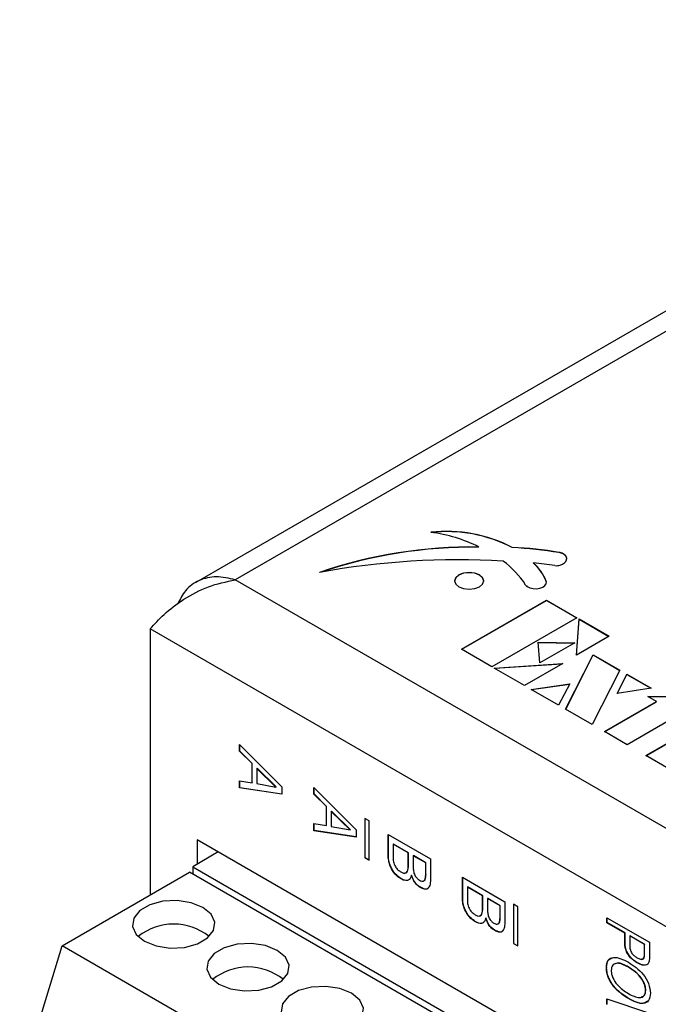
# Model space of a CAD drawing. Header units: millimetres. Extents: x 28 to 178, y 29 to 265.
# Tile 57 of 92: x 59 to 80, y 200 to 233. Entities that reach past the tile are written whole.
import ezdxf

# ---------------------------------------------------------------- set-up
doc = ezdxf.new("R2010")
doc.units = ezdxf.units.MM

msp = doc.modelspace()

# ---------------------------------------------------------------- linework, layer by layer
at = {"color": 7, "linetype": 'Continuous', "lineweight": 30}
for p, q in [((101.497, 235.706), (64.41, 214.296)), ((102.497, 235.607), (65.727, 214.38)), ((73.843, 215.466), (73.843, 215.474)), ((74.951, 215.452), (74.951, 215.46)), ((76.513, 215.285), (76.513, 215.294)), ((76.646, 215.243), (76.646, 215.251)), ((75.663, 214.941), (75.663, 214.949)), ((102.497, 193.154), (65.727, 214.38)), ((76.081, 214.327), (76.081, 214.336)), ((76.087, 214.307), (76.087, 214.315)), ((76.089, 214.287), (76.087, 214.307)), ((73.261, 212.073), (76.089, 213.705)), ((73.268, 212.068), (76.089, 213.697)), ((76.089, 213.705), (77.105, 213.119)), ((76.089, 213.697), (76.089, 213.705)), ((76.089, 213.697), (77.098, 213.115)), ((77.105, 213.119), (74.276, 211.486)), ((77.089, 211.872), (77.177, 213.077)), ((77.089, 211.873), (77.177, 213.069)), ((77.177, 213.077), (78.177, 212.5)), ((77.177, 213.069), (77.177, 213.077)), ((77.177, 213.069), (78.17, 212.496)), ((102.497, 189.888), (62.899, 212.747)), ((62.899, 212.747), (62.899, 203.888)), ((78.177, 212.5), (77.089, 211.872)), ((75.809, 212.3), (77.032, 212.282)), ((75.872, 211.612), (75.809, 212.3)), ((75.81, 212.291), (77.018, 212.274)), ((77.032, 212.282), (75.872, 211.612)), ((74.276, 211.486), (73.261, 212.073)), ((76.728, 210.071), (77.641, 211.888)), ((76.731, 210.069), (77.641, 211.88)), ((77.641, 211.888), (78.538, 211.37)), ((77.641, 211.88), (77.641, 211.888)), ((77.641, 211.88), (78.535, 211.364)), ((74.349, 211.444), (76.633, 211.591)), ((74.361, 211.437), (76.617, 211.582)), ((76.633, 211.591), (75.364, 210.858)), ((75.364, 210.858), (74.349, 211.444)), ((78.538, 211.37), (77.616, 209.558)), ((78.44, 210.59), (78.766, 211.239)), ((78.444, 210.591), (78.766, 211.231)), ((78.766, 211.239), (79.572, 210.774)), ((78.766, 211.231), (78.766, 211.239)), ((78.766, 211.231), (79.561, 210.772)), ((75.585, 210.731), (76.864, 210.914)), ((75.597, 210.724), (76.859, 210.905)), ((76.864, 210.914), (76.492, 210.207)), ((76.492, 210.207), (75.585, 210.731)), ((79.572, 210.774), (78.44, 210.59)), ((79.469, 210.498), (81.608, 210.519)), ((79.483, 210.49), (81.594, 210.511)), ((78.018, 209.326), (79.759, 210.331)), ((78.026, 209.322), (79.759, 210.323)), ((79.759, 210.331), (79.469, 210.498)), ((79.759, 210.323), (79.759, 210.331)), ((77.616, 209.558), (76.728, 210.071)), ((80.521, 209.891), (78.78, 208.886)), ((79.4, 208.528), (81.431, 209.701)), ((79.407, 208.524), (81.431, 209.693)), ((78.78, 208.886), (78.018, 209.326)), ((65.869, 208.897), (67.283, 207.485)), ((65.869, 208.676), (65.869, 208.897)), ((65.876, 208.68), (65.876, 208.89)), ((65.876, 208.68), (65.869, 208.676)), ((66.286, 208.262), (65.869, 208.676)), ((66.293, 208.266), (65.876, 208.68)), ((66.293, 208.266), (66.286, 208.262)), ((66.286, 207.623), (66.286, 208.262)), ((66.293, 207.627), (66.293, 208.266)), ((80.162, 208.089), (79.4, 208.528)), ((66.456, 208.104), (66.449, 208.099)), ((66.449, 208.099), (66.449, 207.594)), ((67.079, 207.481), (66.449, 208.099)), ((67.086, 207.485), (66.456, 208.104)), ((65.869, 207.692), (66.286, 207.623)), ((65.869, 207.453), (65.869, 207.692)), ((65.876, 207.457), (65.876, 207.691)), ((66.293, 207.627), (66.286, 207.623)), ((66.449, 207.594), (67.079, 207.481)), ((65.876, 207.457), (65.869, 207.453)), ((67.283, 207.241), (65.869, 207.453)), ((67.283, 207.246), (65.876, 207.457)), ((67.086, 207.485), (67.079, 207.481)), ((67.283, 207.485), (67.283, 207.241)), ((68.344, 207.469), (69.758, 206.056)), ((68.344, 207.247), (68.344, 207.469)), ((68.351, 207.251), (68.344, 207.247)), ((68.761, 206.833), (68.344, 207.247)), ((68.351, 207.251), (68.351, 207.462)), ((68.768, 206.837), (68.351, 207.251)), ((68.768, 206.837), (68.761, 206.833)), ((68.761, 206.194), (68.761, 206.833)), ((68.768, 206.198), (68.768, 206.837)), ((68.931, 206.675), (68.924, 206.671)), ((68.924, 206.671), (68.924, 206.165)), ((69.554, 206.053), (68.924, 206.671)), ((69.561, 206.057), (68.931, 206.675)), ((68.344, 206.263), (68.761, 206.194)), ((68.344, 206.024), (68.344, 206.263)), ((68.351, 206.028), (68.351, 206.262)), ((70.182, 206.353), (70.041, 206.434)), ((70.041, 206.434), (70.041, 205.128)), ((70.048, 206.43), (70.048, 205.132)), ((70.182, 205.046), (70.182, 206.353)), ((68.351, 206.028), (68.344, 206.024)), ((69.758, 205.812), (68.344, 206.024)), ((69.758, 205.818), (68.351, 206.028)), ((68.768, 206.198), (68.761, 206.194)), ((68.924, 206.165), (69.554, 206.053)), ((69.561, 206.057), (69.554, 206.053)), ((69.758, 206.056), (69.758, 205.812)), ((76.122, 198.99), (64.455, 205.725)), ((64.455, 205.725), (64.455, 204.909)), ((70.819, 205.904), (72.233, 205.087)), ((70.819, 205.224), (70.819, 205.904)), ((70.826, 205.228), (70.826, 205.9)), ((65.162, 205.317), (64.313, 204.827)), ((65.162, 205.317), (65.162, 205.317)), ((70.989, 205.583), (70.982, 205.579)), ((71.489, 205.286), (70.982, 205.579)), ((70.982, 205.579), (70.982, 205.149)), ((71.497, 205.29), (70.989, 205.583)), ((71.497, 205.29), (71.489, 205.286)), ((71.489, 204.88), (71.489, 205.286)), ((71.497, 204.884), (71.497, 205.29)), ((70.048, 205.132), (70.041, 205.128)), ((70.041, 205.128), (70.182, 205.046)), ((70.048, 205.132), (70.182, 205.055)), ((70.826, 205.228), (70.819, 205.224)), ((71.66, 205.196), (71.653, 205.192)), ((71.653, 205.192), (71.653, 204.82)), ((72.07, 204.951), (71.653, 205.192)), ((72.077, 204.955), (71.66, 205.196)), ((72.077, 204.955), (72.07, 204.951)), ((72.07, 204.562), (72.07, 204.951)), ((72.077, 204.566), (72.077, 204.955)), ((72.233, 205.087), (72.233, 204.44)), ((59.965, 202.194), (64.207, 204.644)), ((74.107, 198.929), (64.207, 204.644)), ((64.313, 204.827), (75.273, 198.5)), ((64.313, 204.827), (64.313, 204.582)), ((71.497, 204.884), (71.489, 204.88)), ((71.255, 204.425), (71.248, 204.421)), ((71.601, 204.551), (71.594, 204.547)), ((72.077, 204.566), (72.07, 204.562)), ((73.294, 204.475), (74.708, 203.659)), ((73.294, 203.796), (73.294, 204.475)), ((73.301, 203.8), (73.301, 204.471)), ((71.902, 204.135), (71.895, 204.131)), ((73.464, 204.155), (73.457, 204.151)), ((73.457, 204.151), (73.457, 203.72)), ((73.964, 203.858), (73.457, 204.151)), ((73.971, 203.862), (73.464, 204.155)), ((73.301, 203.8), (73.294, 203.796)), ((73.971, 203.862), (73.964, 203.858)), ((73.964, 203.452), (73.964, 203.858)), ((73.971, 203.456), (73.971, 203.862)), ((74.135, 203.767), (74.128, 203.763)), ((74.128, 203.763), (74.128, 203.391)), ((74.545, 203.523), (74.128, 203.763)), ((74.552, 203.527), (74.135, 203.767)), ((74.708, 203.659), (74.708, 203.011)), ((73.971, 203.456), (73.964, 203.452)), ((74.552, 203.527), (74.545, 203.523)), ((74.545, 203.134), (74.545, 203.523)), ((74.552, 203.138), (74.552, 203.527)), ((75.132, 203.495), (74.991, 203.577)), ((74.991, 203.577), (74.991, 202.271)), ((74.998, 203.573), (74.998, 202.275)), ((75.132, 202.189), (75.132, 203.495)), ((73.73, 202.996), (73.723, 202.992)), ((74.076, 203.122), (74.069, 203.118)), ((74.552, 203.138), (74.545, 203.134)), ((78.102, 203.129), (79.516, 202.313)), ((78.102, 202.962), (78.102, 203.129)), ((78.109, 202.966), (78.109, 203.125)), ((74.377, 202.707), (74.369, 202.702)), ((78.109, 202.966), (78.102, 202.962)), ((78.7, 202.616), (78.102, 202.962)), ((78.707, 202.62), (78.109, 202.966)), ((78.707, 202.62), (78.7, 202.616)), ((78.7, 202.342), (78.7, 202.616)), ((78.707, 202.346), (78.7, 202.342)), ((78.707, 202.346), (78.707, 202.62)), ((78.87, 202.526), (78.863, 202.522)), ((78.863, 202.522), (78.863, 202.219)), ((79.353, 202.24), (78.863, 202.522)), ((79.36, 202.244), (78.87, 202.526)), ((79.516, 202.313), (79.516, 201.837)), ((58.55, 197.54), (59.965, 202.194)), ((69.864, 196.479), (59.965, 202.194)), ((74.998, 202.275), (74.991, 202.271)), ((74.991, 202.271), (75.132, 202.189)), ((74.998, 202.275), (75.132, 202.197)), ((78.764, 201.999), (78.757, 201.995)), ((79.36, 202.244), (79.353, 202.24)), ((79.353, 201.923), (79.353, 202.24)), ((79.36, 201.927), (79.36, 202.244)), ((79.36, 201.927), (79.353, 201.923)), ((78.091, 201.468), (78.084, 201.463)), ((78.825, 201.485), (78.818, 201.481)), ((79.115, 201.631), (79.108, 201.627)), ((79.396, 200.714), (79.389, 200.71)), ((78.102, 200.428), (79.516, 199.947)), ((78.102, 200.24), (78.102, 200.428)), ((78.109, 200.244), (78.109, 200.426)), ((78.825, 200.438), (78.818, 200.434))]:
    msp.add_line(p, q, dxfattribs=at)
at = {"color": 7, "linetype": 'Continuous', "lineweight": 30, "flags": 128}
for points in [[(76.548, 214.871), (76.627, 214.903), (76.692, 214.944), (76.737, 214.993), (76.763, 215.047), (76.766, 215.102), (76.746, 215.157), (76.706, 215.207), (76.646, 215.251)], [(73.175, 214.15), (73.332, 214.09), (73.517, 214.068), (73.702, 214.09), (73.859, 214.15), (73.964, 214.241), (74.001, 214.348), (73.964, 214.455), (73.859, 214.545), (73.702, 214.606), (73.517, 214.627), (73.332, 214.606), (73.175, 214.545), (73.07, 214.455), (73.033, 214.348), (73.07, 214.241), (73.175, 214.15)], [(74.001, 214.339), (73.964, 214.446), (73.859, 214.537), (73.702, 214.598), (73.517, 214.619), (73.332, 214.598), (73.175, 214.537), (73.07, 214.446), (73.033, 214.339)], [(75.452, 214.154), (75.541, 214.112), (75.647, 214.089), (75.761, 214.085), (75.871, 214.102), (75.967, 214.138), (76.039, 214.189), (76.08, 214.25), (76.087, 214.315)], [(62.705, 202.347), (63.096, 202.189), (63.557, 202.118), (64.033, 202.142), (64.466, 202.258), (64.803, 202.453), (65.005, 202.703), (65.047, 202.978), (64.923, 203.244), (64.649, 203.47), (64.258, 203.628), (63.797, 203.699), (63.321, 203.675), (62.888, 203.559), (62.551, 203.364), (62.349, 203.114), (62.307, 202.839), (62.431, 202.573), (62.705, 202.347)], [(65.179, 200.919), (65.571, 200.761), (66.032, 200.689), (66.508, 200.713), (66.94, 200.83), (67.278, 201.025), (67.48, 201.274), (67.522, 201.549), (67.398, 201.815), (67.124, 202.041), (66.733, 202.199), (66.272, 202.271), (65.796, 202.247), (65.363, 202.13), (65.025, 201.935), (64.824, 201.685), (64.782, 201.411), (64.906, 201.144), (65.179, 200.919)], [(67.654, 199.49), (68.046, 199.332), (68.507, 199.26), (68.982, 199.284), (69.415, 199.401), (69.753, 199.596), (69.955, 199.846), (69.996, 200.12), (69.873, 200.387), (69.599, 200.612), (69.208, 200.771), (68.746, 200.842), (68.271, 200.818), (67.838, 200.701), (67.5, 200.507), (67.298, 200.257), (67.257, 199.982), (67.38, 199.716), (67.654, 199.49)]]:
    msp.add_lwpolyline(points, dxfattribs=at)
at = {"color": 7, "linetype": 'Continuous', "lineweight": 30}
for centre, radius, start, end in [((72.78, 211.31), 4.684, 62.3842, 96.6316), ((72.78, 211.302), 4.684, 62.3842, 96.6316), ((71.634, 211.096), 4.903, 63.2225, 82.9149), ((73.648, 199.56), 15.915, 89.2976, 108.7515), ((73.648, 199.552), 15.915, 89.2976, 108.7515), ((74.317, 202.098), 13.377, 80.5528, 87.2823), ((74.317, 202.09), 13.377, 80.5528, 87.2823), ((76.47, 214.931), 0.365, 61.1215, 83.3078), ((76.47, 214.923), 0.365, 61.1215, 83.3078), ((76.566, 215.057), 0.202, 4.6435, 66.4909), ((73.136, 189.401), 25.645, 86.6265, 100.3405), ((72.954, 212.651), 2.897, 32.5099, 54.2772), ((74.411, 213.646), 1.807, 22.4343, 46.1506), ((74.316, 202.268), 12.752, 80.7401, 83.9387), ((74.411, 213.638), 1.807, 22.4343, 46.1506), ((76.418, 215.309), 0.457, 263.8078, 286.5903), ((75.542, 214.302), 0.174, 213.0302, 238.8999), ((75.989, 214.299), 0.0995, 9.5304, 21.5883), ((75.989, 214.291), 0.0995, 9.5304, 21.5883), ((63.677, 201.036), 1.88, 51.1507, 128.8493), ((66.152, 199.608), 1.88, 51.1507, 128.8493)]:
    msp.add_arc(centre, radius, start, end, dxfattribs=at)
for points, knots in [([(65.727, 214.38), (65.514, 214.429), (65.088, 214.527), (64.514, 214.389), (64.059, 214.076), (63.888, 213.731), (63.81, 213.572)], [0, 0, 0, 0, 0.259571, 0.519179, 0.778788, 1, 1, 1, 1]), ([(62.899, 212.747), (63.038, 212.906), (63.316, 213.222), (63.997, 213.747), (64.818, 214.19), (65.424, 214.317), (65.727, 214.38)], [0, 0, 0, 0, 0.2500001, 0.5, 0.75, 1, 1, 1, 1]), ([(71.248, 204.421), (71.179, 204.468), (71.042, 204.564), (70.895, 204.806), (70.827, 205.034), (70.822, 205.161), (70.819, 205.224)], [0, 0, 0, 0, 0.279614, 0.558412, 0.778922, 1, 1, 1, 1]), ([(71.255, 204.425), (71.186, 204.472), (71.049, 204.568), (70.902, 204.81), (70.834, 205.038), (70.829, 205.165), (70.826, 205.228)], [0, 0, 0, 0, 0.279614, 0.558412, 0.778922, 1, 1, 1, 1]), ([(70.982, 205.149), (70.984, 205.099), (70.988, 204.999), (71.046, 204.84), (71.144, 204.719), (71.21, 204.675), (71.244, 204.654)], [0, 0, 0, 0, 0.280991, 0.559743, 0.77936, 1, 1, 1, 1]), ([(71.244, 204.654), (71.272, 204.639), (71.33, 204.609), (71.41, 204.61), (71.483, 204.69), (71.487, 204.802), (71.489, 204.88)], [0, 0, 0, 0, 0.187337, 0.373826, 0.560348, 1, 1, 1, 1]), ([(71.374, 204.622), (71.387, 204.621), (71.427, 204.618), (71.489, 204.698), (71.493, 204.808), (71.497, 204.884)], [0, 0, 0, 0, 0.129628, 0.388889, 1, 1, 1, 1]), ([(71.653, 204.82), (71.654, 204.776), (71.657, 204.689), (71.694, 204.55), (71.778, 204.435), (71.837, 204.397), (71.866, 204.378)], [0, 0, 0, 0, 0.281371, 0.560561, 0.779461, 1, 1, 1, 1]), ([(71.594, 204.547), (71.582, 204.502), (71.558, 204.413), (71.465, 204.358), (71.356, 204.366), (71.284, 204.402), (71.248, 204.421)], [0, 0, 0, 0, 0.279974, 0.559224, 0.779439, 1, 1, 1, 1]), ([(71.542, 204.422), (71.517, 204.4), (71.469, 204.359), (71.362, 204.371), (71.291, 204.407), (71.255, 204.425)], [0, 0, 0, 0, 0.355126, 0.67731, 1, 1, 1, 1]), ([(71.895, 204.131), (71.858, 204.155), (71.785, 204.204), (71.665, 204.347), (71.621, 204.471), (71.594, 204.547)], [0, 0, 0, 0, 0.281015, 0.561427, 1, 1, 1, 1]), ([(71.902, 204.135), (71.865, 204.159), (71.792, 204.208), (71.672, 204.351), (71.628, 204.475), (71.601, 204.551)], [0, 0, 0, 0, 0.281015, 0.561427, 1, 1, 1, 1]), ([(71.866, 204.378), (71.89, 204.366), (71.937, 204.342), (72.002, 204.343), (72.063, 204.407), (72.067, 204.498), (72.07, 204.562)], [0, 0, 0, 0, 0.187339, 0.373883, 0.560491, 1, 1, 1, 1]), ([(72.233, 204.44), (72.23, 204.373), (72.226, 204.241), (72.163, 204.095), (72.034, 204.062), (71.941, 204.108), (71.895, 204.131)], [0, 0, 0, 0, 0.281273, 0.560651, 0.779716, 1, 1, 1, 1]), ([(71.992, 204.353), (71.996, 204.353), (72.022, 204.353), (72.069, 204.416), (72.073, 204.504), (72.077, 204.566)], [0, 0, 0, 0, 0.062121, 0.341646, 1, 1, 1, 1]), ([(72.163, 204.136), (72.159, 204.127), (72.137, 204.079), (72.038, 204.07), (71.947, 204.113), (71.902, 204.135)], [0, 0, 0, 0, 0.104034, 0.550775, 1, 1, 1, 1]), ([(73.723, 202.992), (73.654, 203.04), (73.517, 203.135), (73.37, 203.377), (73.302, 203.605), (73.296, 203.732), (73.294, 203.796)], [0, 0, 0, 0, 0.27961, 0.558412, 0.778921, 1, 1, 1, 1]), ([(73.73, 202.996), (73.661, 203.044), (73.524, 203.139), (73.377, 203.381), (73.309, 203.609), (73.303, 203.736), (73.301, 203.8)], [0, 0, 0, 0, 0.27961, 0.558412, 0.778921, 1, 1, 1, 1]), ([(73.457, 203.72), (73.459, 203.67), (73.463, 203.57), (73.521, 203.411), (73.619, 203.29), (73.685, 203.247), (73.718, 203.225)], [0, 0, 0, 0, 0.280991, 0.559743, 0.77936, 1, 1, 1, 1]), ([(73.718, 203.225), (73.747, 203.21), (73.805, 203.18), (73.885, 203.181), (73.958, 203.262), (73.962, 203.373), (73.964, 203.452)], [0, 0, 0, 0, 0.187337, 0.373826, 0.560348, 1, 1, 1, 1]), ([(73.849, 203.193), (73.862, 203.192), (73.902, 203.189), (73.964, 203.27), (73.968, 203.379), (73.971, 203.456)], [0, 0, 0, 0, 0.129628, 0.388889, 1, 1, 1, 1]), ([(74.128, 203.391), (74.129, 203.347), (74.132, 203.26), (74.169, 203.121), (74.253, 203.006), (74.312, 202.968), (74.341, 202.949)], [0, 0, 0, 0, 0.281371, 0.560561, 0.779461, 1, 1, 1, 1]), ([(74.069, 203.118), (74.057, 203.074), (74.033, 202.985), (73.94, 202.929), (73.831, 202.937), (73.759, 202.974), (73.723, 202.992)], [0, 0, 0, 0, 0.279974, 0.559224, 0.779439, 1, 1, 1, 1]), ([(74.017, 202.993), (73.992, 202.972), (73.944, 202.931), (73.837, 202.942), (73.766, 202.978), (73.73, 202.996)], [0, 0, 0, 0, 0.355126, 0.67731, 1, 1, 1, 1]), ([(74.369, 202.702), (74.333, 202.727), (74.26, 202.775), (74.139, 202.919), (74.096, 203.043), (74.069, 203.118)], [0, 0, 0, 0, 0.281015, 0.561427, 1, 1, 1, 1]), ([(74.377, 202.707), (74.34, 202.731), (74.267, 202.779), (74.147, 202.923), (74.103, 203.047), (74.076, 203.122)], [0, 0, 0, 0, 0.281015, 0.561427, 1, 1, 1, 1]), ([(74.341, 202.949), (74.365, 202.937), (74.412, 202.913), (74.477, 202.914), (74.538, 202.978), (74.542, 203.07), (74.545, 203.134)], [0, 0, 0, 0, 0.187339, 0.373882, 0.56049, 1, 1, 1, 1]), ([(74.708, 203.011), (74.705, 202.945), (74.701, 202.812), (74.637, 202.667), (74.509, 202.633), (74.416, 202.679), (74.369, 202.702)], [0, 0, 0, 0, 0.281273, 0.560651, 0.779716, 1, 1, 1, 1]), ([(74.467, 202.925), (74.471, 202.925), (74.497, 202.924), (74.543, 202.987), (74.548, 203.076), (74.552, 203.138)], [0, 0, 0, 0, 0.062112, 0.341639, 1, 1, 1, 1]), ([(74.638, 202.707), (74.634, 202.698), (74.612, 202.65), (74.513, 202.641), (74.422, 202.685), (74.377, 202.707)], [0, 0, 0, 0, 0.104034, 0.550775, 1, 1, 1, 1]), ([(78.757, 201.995), (78.735, 202.063), (78.697, 202.186), (78.699, 202.294), (78.7, 202.342)], [0, 0, 0, 0, 0.556672, 1, 1, 1, 1]), ([(78.764, 201.999), (78.742, 202.067), (78.704, 202.19), (78.706, 202.298), (78.707, 202.346)], [0, 0, 0, 0, 0.556672, 1, 1, 1, 1]), ([(79.108, 201.627), (79.033, 201.676), (78.898, 201.763), (78.8, 201.924), (78.757, 201.995)], [0, 0, 0, 0, 0.561053, 1, 1, 1, 1]), ([(79.115, 201.631), (79.04, 201.68), (78.905, 201.767), (78.807, 201.928), (78.764, 201.999)], [0, 0, 0, 0, 0.561053, 1, 1, 1, 1]), ([(78.863, 202.219), (78.864, 202.175), (78.866, 202.087), (78.924, 201.939), (79.021, 201.849), (79.08, 201.812), (79.11, 201.794)], [0, 0, 0, 0, 0.281626, 0.557986, 0.778414, 1, 1, 1, 1]), ([(78.084, 201.463), (78.095, 201.556), (78.117, 201.741), (78.388, 201.861), (78.646, 201.733), (78.818, 201.648)], [0, 0, 0, 0, 0.249923, 0.499991, 1, 1, 1, 1]), ([(78.091, 201.468), (78.099, 201.565), (78.114, 201.727), (78.228, 201.764), (78.275, 201.779)], [0, 0, 0, 0, 0.597049, 1, 1, 1, 1]), ([(79.11, 201.794), (79.146, 201.774), (79.219, 201.735), (79.315, 201.74), (79.349, 201.826), (79.352, 201.891), (79.353, 201.923)], [0, 0, 0, 0, 0.281392, 0.558773, 0.778749, 1, 1, 1, 1]), ([(79.256, 201.754), (79.279, 201.753), (79.328, 201.75), (79.356, 201.831), (79.359, 201.895), (79.36, 201.927)], [0, 0, 0, 0, 0.295199, 0.646582, 1, 1, 1, 1]), ([(79.516, 201.837), (79.517, 201.781), (79.518, 201.68), (79.479, 201.614), (79.463, 201.585)], [0, 0, 0, 0, 0.561338, 1, 1, 1, 1]), ([(78.818, 200.434), (78.647, 200.547), (78.389, 200.716), (78.117, 201.148), (78.095, 201.358), (78.084, 201.463)], [0, 0, 0, 0, 0.500071, 0.750124, 1, 1, 1, 1]), ([(78.825, 200.438), (78.654, 200.551), (78.396, 200.72), (78.124, 201.152), (78.102, 201.362), (78.091, 201.468)], [0, 0, 0, 0, 0.500071, 0.750124, 1, 1, 1, 1]), ([(78.818, 201.481), (78.687, 201.547), (78.491, 201.646), (78.308, 201.582), (78.253, 201.477), (78.249, 201.405), (78.247, 201.369)], [0, 0, 0, 0, 0.499405, 0.748766, 0.874316, 1, 1, 1, 1]), ([(78.247, 201.369), (78.249, 201.331), (78.253, 201.254), (78.308, 201.086), (78.492, 200.812), (78.688, 200.686), (78.818, 200.601)], [0, 0, 0, 0, 0.125674, 0.251209, 0.500549, 1, 1, 1, 1]), ([(78.825, 201.485), (78.691, 201.556), (78.491, 201.663), (78.355, 201.583), (78.311, 201.557)], [0, 0, 0, 0, 0.674724, 1, 1, 1, 1]), ([(78.818, 201.648), (78.99, 201.535), (79.248, 201.365), (79.519, 200.931), (79.541, 200.721), (79.552, 200.616)], [0, 0, 0, 0, 0.499963, 0.750049, 1, 1, 1, 1]), ([(79.389, 200.71), (79.387, 200.748), (79.383, 200.825), (79.328, 200.994), (79.145, 201.269), (78.949, 201.396), (78.818, 201.481)], [0, 0, 0, 0, 0.125673, 0.251226, 0.500635, 1, 1, 1, 1]), ([(79.396, 200.714), (79.394, 200.752), (79.39, 200.829), (79.336, 200.998), (79.152, 201.273), (78.956, 201.4), (78.825, 201.485)], [0, 0, 0, 0, 0.125673, 0.251226, 0.500635, 1, 1, 1, 1]), ([(79.463, 201.585), (79.437, 201.568), (79.387, 201.534), (79.261, 201.55), (79.166, 201.598), (79.108, 201.627)], [0, 0, 0, 0, 0.27936, 0.559638, 1, 1, 1, 1]), ([(79.47, 201.589), (79.444, 201.572), (79.394, 201.538), (79.268, 201.554), (79.173, 201.602), (79.115, 201.631)], [0, 0, 0, 0, 0.27936, 0.559638, 1, 1, 1, 1]), ([(78.818, 200.601), (78.948, 200.535), (79.144, 200.436), (79.328, 200.497), (79.383, 200.602), (79.387, 200.674), (79.389, 200.71)], [0, 0, 0, 0, 0.499416, 0.748798, 0.874337, 1, 1, 1, 1]), ([(79.254, 200.497), (79.287, 200.504), (79.348, 200.517), (79.389, 200.607), (79.394, 200.678), (79.396, 200.714)], [0, 0, 0, 0, 0.381667, 0.69068, 1, 1, 1, 1]), ([(79.552, 200.616), (79.541, 200.523), (79.519, 200.339), (79.247, 200.221), (78.99, 200.349), (78.818, 200.434)], [0, 0, 0, 0, 0.249864, 0.499939, 1, 1, 1, 1]), ([(79.459, 200.354), (79.414, 200.322), (79.254, 200.21), (79.004, 200.343), (78.825, 200.438)], [0, 0, 0, 0, 0.282895, 1, 1, 1, 1])]:
    msp.add_open_spline(points, degree=3, knots=knots, dxfattribs=at)

doc.saveas('drawing.dxf')
